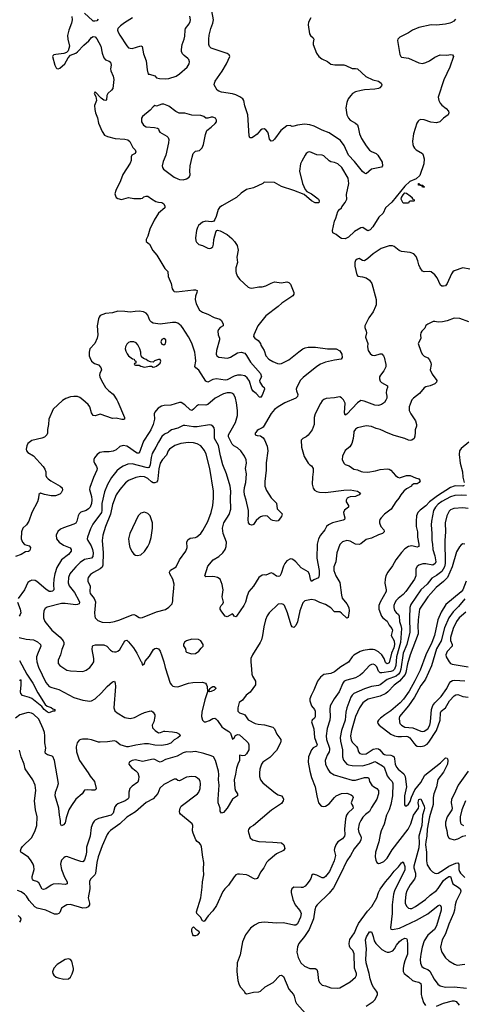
# Model space of a CAD drawing. Header units: inches. Extents: x 1839270 to 1929235, y 762242 to 910350.
# Tile 54 of 256: x 1863154 to 1868194, y 793499 to 804690. Entities that reach past the tile are written whole.
import ezdxf

# ---------------------------------------------------------------- set-up
doc = ezdxf.new("R2010")
doc.units = ezdxf.units.IN
doc.header["$MEASUREMENT"] = 0
doc.layers.add('B8769', color=7, linetype='Continuous')
doc.layers.add('B8860', color=7, linetype='Continuous')

msp = doc.modelspace()

# ---------------------------------------------------------------- linework, layer by layer
at = {"layer": 'B8769', "color": 5}
for points, elevation in [([(1863471, 800000), (1863471, 799990), (1863461, 799970), (1863434, 799946), (1863406, 799934), (1863291, 799909), (1863248, 799872), (1863235, 799845), (1863228, 799810), (1863233, 799790), (1863248, 799770), (1863312, 799732), (1863421, 799610), (1863440, 799580), (1863451, 799551), (1863452, 799510), (1863459, 799490), (1863476, 799470), (1863507, 799447), (1863614, 799390), (1863637, 799370), (1863639, 799341), (1863626, 799314), (1863610, 799299), (1863560, 799280), (1863510, 799280), (1863435, 799295), (1863390, 799309), (1863370, 799295), (1863366, 799250), (1863356, 799210), (1863290, 799090), (1863256, 798990), (1863231, 798950), (1863189, 798911), (1863173, 798870), (1863170, 798790), (1863185, 798750), (1863210, 798727), (1863260, 798710), (1863275, 798690), (1863273, 798667), (1863266, 798654), (1863254, 798646), (1863219, 798641), (1863170, 798612), (1863106, 798590)], 620), ([(1866951, 800000), (1866944, 799930), (1866928, 799872), (1866903, 799837), (1866850, 799794), (1866821, 799730), (1866819, 799690), (1866836, 799650), (1866850, 799636), (1866898, 799618), (1866950, 799582), (1866990, 799574), (1867035, 799555), (1867054, 799550), (1867111, 799549), (1867197, 799563), (1867250, 799579), (1867330, 799585), (1867350, 799580), (1867369, 799569), (1867423, 799510), (1867450, 799489), (1867470, 799483), (1867550, 799510), (1867590, 799511), (1867650, 799484), (1867690, 799472), (1867705, 799450), (1867693, 799430), (1867670, 799413), (1867630, 799415), (1867610, 799399), (1867606, 799390), (1867550, 799357), (1867517, 799330), (1867483, 799290), (1867463, 799250), (1867429, 799211), (1867374, 799126), (1867298, 799070), (1867259, 799030), (1867247, 799010), (1867241, 798990), (1867242, 798970), (1867258, 798930), (1867292, 798890), (1867295, 798875), (1867295, 798870), (1867274, 798850), (1867230, 798836), (1867150, 798799), (1867090, 798782), (1867030, 798734), (1867010, 798724), (1866970, 798729), (1866910, 798762), (1866870, 798770), (1866823, 798757), (1866790, 798726), (1866758, 798630), (1866745, 798530), (1866724, 798470), (1866723, 798430), (1866746, 798370), (1866793, 798293), (1866809, 798149), (1866817, 798117), (1866870, 798050), (1866894, 798010), (1866897, 797970), (1866884, 797896), (1866870, 797889), (1866810, 797946), (1866790, 797960), (1866730, 797960), (1866687, 798007), (1866630, 798045), (1866565, 798065), (1866510, 798093), (1866470, 798099), (1866394, 798086), (1866370, 798064), (1866337, 797970), (1866310, 797845), (1866290, 797804), (1866270, 797783), (1866250, 797789), (1866239, 797810), (1866196, 797950), (1866162, 798030), (1866150, 798044), (1866130, 798052), (1866090, 798047), (1865990, 797950), (1865967, 797913), (1865948, 797870), (1865927, 797790), (1865914, 797690), (1865900, 797640), (1865886, 797610), (1865797, 797470), (1865780, 797430), (1865779, 797390), (1865789, 797310), (1865790, 797250), (1865797, 797230), (1865833, 797170), (1865833, 797130), (1865773, 797047), (1865727, 797013), (1865684, 796956), (1865648, 796930), (1865633, 796867), (1865633, 796830), (1865650, 796810), (1865698, 796798), (1865710, 796791), (1865750, 796734), (1865831, 796691), (1865863, 796683), (1865935, 796675), (1866030, 796650), (1866049, 796629), (1866074, 796570), (1866119, 796510), (1866122, 796490), (1866117, 796470), (1866070, 796383), (1865994, 796306), (1865916, 796250), (1865903, 796230), (1865884, 796170), (1865877, 796130), (1865878, 796090), (1865888, 796050), (1865915, 796015), (1866059, 795899), (1866090, 795881), (1866130, 795867), (1866143, 795850), (1866150, 795830), (1866147, 795810), (1866130, 795782), (1866015, 795705), (1865810, 795532), (1865770, 795509), (1865754, 795486), (1865751, 795470), (1865754, 795450), (1865774, 795390), (1865799, 795370), (1865870, 795348), (1866030, 795342), (1866130, 795333), (1866153, 795310), (1866168, 795270), (1866150, 795248), (1866070, 795211), (1865977, 795130), (1865959, 795110), (1865928, 795050), (1865890, 795001), (1865866, 794950), (1865850, 794927), (1865830, 794923), (1865810, 794928), (1865750, 794964), (1865730, 794970), (1865650, 794979), (1865630, 794978), (1865610, 794970), (1865590, 794949), (1865528, 794852), (1865484, 794810), (1865460, 794780), (1865390, 794623), (1865350, 794561), (1865296, 794504), (1865250, 794440), (1865230, 794448), (1865208, 794488), (1865168, 794530), (1865164, 794550), (1865210, 794710), (1865226, 794830), (1865230, 794890), (1865245, 794970), (1865241, 795030), (1865246, 795110), (1865234, 795170), (1865219, 795290), (1865210, 795313), (1865196, 795330), (1865170, 795350), (1865154, 795370), (1865123, 795443), (1865118, 795470), (1865122, 795530), (1865113, 795550), (1864981, 795661), (1864972, 795670), (1864968, 795690), (1864977, 795730), (1864990, 795750), (1865175, 795890), (1865190, 795911), (1865204, 795950), (1865209, 796010), (1865206, 796030), (1865196, 796050), (1865174, 796070), (1865150, 796083), (1865110, 796087), (1865050, 796082), (1864970, 796038), (1864950, 796044), (1864930, 796057), (1864910, 796058), (1864790, 795996), (1864745, 795955), (1864724, 795896), (1864670, 795833), (1864589, 795791), (1864470, 795686), (1864370, 795626), (1864290, 795552), (1864186, 795474), (1864162, 795450), (1864149, 795430), (1864090, 795300), (1864046, 795174), (1864030, 795110), (1864015, 794985), (1864008, 794970), (1863959, 794921), (1863947, 794893), (1863951, 794810), (1863933, 794710), (1863946, 794650), (1863946, 794630), (1863930, 794606), (1863910, 794595), (1863870, 794591), (1863730, 794632), (1863690, 794630), (1863652, 794608), (1863630, 794590), (1863610, 794544), (1863599, 794530), (1863578, 794522), (1863550, 794524), (1863450, 794569), (1863353, 794593), (1863325, 794605), (1863260, 794680), (1863230, 794727), (1863210, 794750), (1863170, 794777), (1863130, 794791)], 680), ([(1864624, 800000), (1864562, 799898), (1864510, 799764), (1864490, 799762), (1864470, 799773), (1864390, 799833), (1864370, 799843), (1864330, 799850), (1864290, 799840), (1864250, 799803), (1864215, 799785), (1864170, 799778), (1864110, 799780), (1864064, 799770), (1864033, 799750), (1864002, 799710), (1863995, 799690), (1863995, 799670), (1864002, 799650), (1864028, 799610), (1864033, 799590), (1864030, 799570), (1863992, 799488), (1863949, 799372), (1863948, 799350), (1863969, 799270), (1863973, 799233), (1863968, 799190), (1863954, 799150), (1863936, 799130), (1863910, 799112), (1863849, 799091), (1863830, 799074), (1863818, 799050), (1863804, 798990), (1863790, 798968), (1863770, 798955), (1863650, 798916), (1863619, 798901), (1863587, 798873), (1863568, 798830), (1863573, 798790), (1863604, 798750), (1863650, 798718), (1863726, 798686), (1863738, 798670), (1863738, 798650), (1863710, 798610), (1863629, 798551), (1863576, 798464), (1863554, 798390), (1863543, 798330), (1863538, 798270), (1863541, 798210), (1863526, 798194), (1863510, 798190), (1863490, 798192), (1863450, 798217), (1863350, 798303), (1863330, 798315), (1863290, 798318), (1863268, 798310), (1863247, 798293), (1863209, 798211), (1863136, 798110)], 640), ([(1864839, 800000), (1864799, 799981), (1864770, 799952), (1864729, 799890), (1864702, 799830), (1864660, 799760), (1864647, 799713), (1864637, 799630), (1864630, 799610), (1864620, 799600), (1864610, 799596), (1864590, 799600), (1864430, 799641), (1864383, 799637), (1864330, 799617), (1864287, 799590), (1864258, 799562), (1864195, 799485), (1864151, 799409), (1864116, 799324), (1864086, 799190), (1864088, 799110), (1864083, 799090), (1863984, 798956), (1863958, 798902), (1863923, 798810), (1863921, 798790), (1863927, 798770), (1863964, 798710), (1863980, 798670), (1863988, 798630), (1863984, 798590), (1863970, 798568), (1863890, 798553), (1863841, 798519), (1863790, 798472), (1863737, 798410), (1863725, 798390), (1863710, 798350), (1863705, 798290), (1863715, 798255), (1863778, 798178), (1863825, 798090), (1863832, 798070), (1863829, 798051), (1863810, 798042), (1863790, 798041), (1863670, 798056), (1863627, 798053), (1863467, 798013), (1863443, 797997), (1863428, 797970), (1863424, 797930), (1863426, 797890), (1863441, 797850), (1863518, 797750), (1863613, 797673), (1863649, 797630), (1863656, 797610), (1863655, 797590), (1863632, 797530), (1863619, 797470), (1863591, 797410), (1863590, 797374), (1863610, 797351), (1863690, 797297), (1863730, 797289), (1863870, 797283), (1863910, 797298), (1863950, 797328), (1863979, 797361), (1863995, 797390), (1863997, 797430), (1863979, 797530), (1863982, 797570), (1863990, 797579), (1864014, 797586), (1864110, 797585), (1864142, 797570), (1864185, 797525), (1864210, 797510), (1864230, 797505), (1864250, 797506), (1864270, 797513), (1864290, 797530), (1864350, 797630), (1864370, 797636), (1864390, 797620), (1864447, 797550), (1864484, 797490), (1864530, 797398), (1864538, 797390), (1864550, 797354), (1864570, 797374), (1864580, 797400), (1864630, 797455), (1864675, 797530), (1864690, 797543), (1864710, 797548), (1864730, 797540), (1864750, 797514), (1864770, 797459), (1864792, 797390), (1864806, 797326), (1864863, 797150), (1864877, 797130), (1864895, 797115), (1864912, 797110), (1864950, 797108), (1865070, 797150), (1865122, 797158), (1865230, 797162), (1865264, 797150), (1865278, 797130), (1865283, 797110), (1865288, 797052), (1865259, 796961), (1865222, 796818), (1865219, 796770), (1865230, 796730), (1865250, 796711), (1865270, 796710), (1865310, 796723), (1865350, 796748), (1865370, 796750), (1865384, 796744), (1865403, 796723), (1865452, 796652), (1865470, 796636), (1865530, 796600), (1865550, 796582), (1865570, 796511), (1865590, 796527), (1865607, 796553), (1865630, 796564), (1865650, 796560), (1865729, 796490), (1865748, 796470), (1865757, 796450), (1865756, 796390), (1865730, 796345), (1865710, 796327), (1865690, 796322), (1865651, 796329), (1865651, 796270), (1865631, 796229), (1865617, 796183), (1865606, 796114), (1865590, 796050), (1865597, 795950), (1865605, 795925), (1865628, 795890), (1865627, 795870), (1865570, 795830), (1865510, 795729), (1865470, 795679), (1865448, 795670), (1865433, 795693), (1865430, 795710), (1865432, 795730), (1865410, 795790), (1865409, 795830), (1865421, 795990), (1865414, 796050), (1865417, 796110), (1865413, 796150), (1865380, 796270), (1865354, 796310), (1865330, 796325), (1865246, 796350), (1865150, 796371), (1865090, 796365), (1865050, 796367), (1865010, 796356), (1864942, 796318), (1864810, 796283), (1864770, 796258), (1864750, 796252), (1864730, 796258), (1864690, 796280), (1864670, 796284), (1864550, 796260), (1864470, 796276), (1864430, 796270), (1864398, 796250), (1864395, 796230), (1864426, 796190), (1864474, 796154), (1864495, 796130), (1864507, 796090), (1864505, 796050), (1864495, 796025), (1864430, 795980), (1864407, 795950), (1864394, 795910), (1864393, 795850), (1864385, 795835), (1864351, 795810), (1864270, 795778), (1864250, 795763), (1864236, 795744), (1864214, 795670), (1864192, 795650), (1864048, 795612), (1864010, 795592), (1864000, 795580), (1863984, 795556), (1863964, 795510), (1863953, 795410), (1863914, 795286), (1863912, 795230), (1863905, 795190), (1863890, 795142), (1863876, 795124), (1863870, 795120), (1863850, 795123), (1863790, 795140), (1863690, 795178), (1863670, 795175), (1863655, 795165), (1863630, 795138), (1863620, 795110), (1863619, 795090), (1863629, 795031), (1863663, 794943), (1863694, 794890), (1863692, 794868), (1863670, 794861), (1863590, 794870), (1863535, 794865), (1863510, 794854), (1863450, 794810), (1863425, 794805), (1863410, 794809), (1863370, 794880), (1863350, 794893), (1863310, 794908), (1863300, 794920), (1863294, 794930), (1863295, 794950), (1863317, 795030), (1863313, 795070), (1863306, 795090), (1863285, 795130), (1863254, 795170), (1863179, 795219), (1863168, 795230), (1863164, 795244), (1863171, 795270), (1863186, 795294), (1863290, 795396), (1863330, 795473), (1863348, 795530), (1863351, 795630), (1863335, 795710), (1863323, 795810), (1863336, 795930), (1863329, 795989), (1863302, 796050), (1863217, 796177), (1863203, 796230), (1863170, 796310), (1863150, 796388)], 660), ([(1866455, 800000), (1866432, 799968), (1866410, 799950), (1866371, 799930), (1866351, 799910), (1866357, 799830), (1866384, 799724), (1866431, 799651), (1866451, 799631), (1866470, 799621), (1866488, 799588), (1866490, 799550), (1866481, 799490), (1866476, 799410), (1866490, 799366), (1866504, 799344), (1866529, 799329), (1866561, 799321), (1866630, 799315), (1866838, 799342), (1866910, 799346), (1866991, 799330), (1867027, 799310), (1867011, 799290), (1866983, 799277), (1866969, 799271), (1866910, 799267), (1866890, 799261), (1866873, 799250), (1866863, 799230), (1866863, 799210), (1866888, 799170), (1866891, 799150), (1866846, 799114), (1866834, 799090), (1866835, 799070), (1866849, 799030), (1866844, 799010), (1866830, 799002), (1866708, 798972), (1866662, 798950), (1866641, 798930), (1866622, 798890), (1866571, 798830), (1866549, 798790), (1866534, 798730), (1866530, 798570), (1866557, 798430), (1866558, 798382), (1866550, 798347), (1866496, 798324), (1866470, 798305), (1866456, 798330), (1866447, 798387), (1866433, 798413), (1866350, 798459), (1866290, 798530), (1866270, 798547), (1866250, 798560), (1866230, 798561), (1866190, 798538), (1866165, 798510), (1866150, 798479), (1866126, 798394), (1866110, 798364), (1866090, 798360), (1866070, 798365), (1866030, 798395), (1866010, 798402), (1865950, 798376), (1865930, 798379), (1865910, 798376), (1865870, 798349), (1865810, 798253), (1865759, 798190), (1865739, 798141), (1865719, 798070), (1865702, 798030), (1865618, 797910), (1865610, 797904), (1865590, 797909), (1865579, 797930), (1865570, 797937), (1865510, 797902), (1865490, 797909), (1865450, 797959), (1865433, 797990), (1865433, 798010), (1865443, 798030), (1865463, 798050), (1865469, 798070), (1865455, 798130), (1865465, 798210), (1865463, 798230), (1865455, 798270), (1865432, 798330), (1865401, 798350), (1865370, 798359), (1865350, 798362), (1865270, 798356), (1865256, 798370), (1865290, 798479), (1865352, 798550), (1865416, 798590), (1865462, 798630), (1865488, 798670), (1865499, 798701), (1865502, 798750), (1865466, 798850), (1865459, 798910), (1865473, 798970), (1865534, 799066), (1865553, 799127), (1865548, 799250), (1865554, 799330), (1865547, 799390), (1865505, 799530), (1865463, 799630), (1865434, 799734), (1865412, 799852), (1865366, 799930), (1865366, 800000)], 660), ([(1865836, 800000), (1865829, 799990), (1865831, 799970), (1865850, 799963), (1865890, 799960), (1865919, 799939), (1865936, 799916), (1865964, 799844), (1865973, 799790), (1865953, 799653), (1865954, 799570), (1865938, 799442), (1865940, 799390), (1865958, 799338), (1866010, 799255), (1866070, 799194), (1866080, 799130), (1866135, 799075), (1866130, 799043), (1866090, 798996), (1866070, 798989), (1866030, 798997), (1866010, 799007), (1865970, 799049), (1865950, 799052), (1865913, 799047), (1865890, 799039), (1865870, 799026), (1865842, 798998), (1865810, 798954), (1865802, 798950), (1865786, 798946), (1865770, 798954), (1865754, 798970), (1865748, 799010), (1865755, 799065), (1865755, 799110), (1865728, 799228), (1865709, 799290), (1865704, 799330), (1865708, 799372), (1865722, 799430), (1865731, 799530), (1865721, 799590), (1865731, 799650), (1865726, 799687), (1865707, 799730), (1865668, 799790), (1865630, 799825), (1865587, 799847), (1865567, 799867), (1865525, 799950), (1865527, 799970), (1865542, 800000)], 640), ([(1867647, 800000), (1867645, 799955), (1867634, 799930), (1867610, 799910), (1867590, 799907), (1867570, 799912), (1867530, 799930), (1867410, 799965), (1867321, 800000)], 680), ([(1868256, 799890), (1868170, 799816), (1868152, 799790), (1868147, 799750), (1868157, 799650), (1868183, 799550), (1868190, 799490), (1868204, 799430)], 720), ([(1868203, 799397), (1868190, 799387), (1868110, 799392), (1868090, 799389), (1868048, 799372), (1867900, 799280), (1867810, 799210), (1867770, 799166), (1867703, 799117), (1867678, 799090), (1867662, 799050), (1867657, 798990), (1867660, 798930), (1867673, 798870), (1867675, 798810), (1867690, 798730), (1867690, 798703), (1867670, 798696), (1867610, 798710), (1867570, 798704), (1867530, 798676), (1867490, 798635), (1867429, 798551), (1867390, 798481), (1867337, 798410), (1867314, 798370), (1867305, 798330), (1867304, 798284), (1867318, 798210), (1867316, 798190), (1867250, 798070), (1867235, 798030), (1867233, 797990), (1867264, 797910), (1867281, 797890), (1867330, 797854), (1867353, 797810), (1867382, 797770), (1867388, 797750), (1867375, 797690), (1867409, 797629), (1867411, 797590), (1867406, 797550), (1867378, 797490), (1867350, 797382), (1867330, 797369), (1867318, 797378), (1867310, 797385), (1867293, 797430), (1867270, 797470), (1867230, 797505), (1867190, 797527), (1867170, 797533), (1867127, 797533), (1867058, 797522), (1867024, 797510), (1866950, 797468), (1866930, 797450), (1866891, 797389), (1866804, 797336), (1866730, 797276), (1866690, 797260), (1866610, 797247), (1866570, 797217), (1866537, 797170), (1866497, 797070), (1866464, 797010), (1866450, 796970), (1866452, 796948), (1866471, 796891), (1866503, 796850), (1866511, 796830), (1866512, 796768), (1866502, 796750), (1866478, 796730), (1866468, 796710), (1866495, 796630), (1866503, 796530), (1866533, 796450), (1866527, 796433), (1866487, 796413), (1866469, 796390), (1866436, 796310), (1866432, 796250), (1866450, 796150), (1866470, 796077), (1866511, 795970), (1866529, 795870), (1866550, 795790), (1866570, 795762), (1866588, 795750), (1866610, 795747), (1866630, 795750), (1866670, 795779), (1866730, 795850), (1866750, 795868), (1866810, 795894), (1866870, 795897), (1866920, 795880), (1866936, 795870), (1866940, 795860), (1866942, 795850), (1866921, 795790), (1866926, 795770), (1866940, 795750), (1866943, 795730), (1866881, 795670), (1866868, 795650), (1866854, 795606), (1866846, 795490), (1866849, 795430), (1866844, 795410), (1866820, 795380), (1866770, 795347), (1866745, 795310), (1866730, 795270), (1866728, 795252), (1866741, 795190), (1866728, 795130), (1866672, 795010), (1866630, 794952), (1866610, 794935), (1866590, 794935), (1866530, 794967), (1866490, 794980), (1866472, 794968), (1866460, 794930), (1866443, 794897), (1866417, 794863), (1866397, 794843), (1866370, 794828), (1866350, 794825), (1866270, 794832), (1866246, 794810), (1866237, 794790), (1866237, 794770), (1866256, 794690), (1866284, 794630), (1866334, 794570), (1866346, 794550), (1866352, 794530), (1866344, 794490), (1866310, 794412), (1866290, 794399), (1866270, 794398), (1866150, 794424), (1866070, 794420), (1865930, 794433), (1865870, 794425), (1865820, 794400), (1865775, 794365), (1865721, 794290), (1865687, 794210), (1865657, 794063), (1865625, 793970), (1865620, 793870), (1865633, 793770), (1865643, 793730), (1865658, 793698), (1865703, 793650), (1865711, 793630), (1865730, 793619), (1865750, 793620), (1865810, 793637), (1865870, 793641), (1865890, 793649), (1865944, 793696), (1866033, 793747), (1866110, 793825), (1866130, 793830), (1866150, 793816), (1866210, 793670), (1866264, 793610), (1866273, 793593), (1866289, 793530), (1866299, 793510), (1866403, 793390)], 720), ([(1868230, 799282), (1868170, 799287), (1868098, 799282), (1868050, 799268), (1867950, 799214), (1867910, 799184), (1867877, 799150), (1867857, 799110), (1867834, 798990), (1867830, 798950), (1867838, 798850), (1867837, 798770), (1867845, 798730), (1867849, 798670), (1867870, 798598), (1867878, 798550), (1867880, 798530), (1867874, 798510), (1867848, 798492), (1867770, 798505), (1867735, 798505), (1867689, 798491), (1867670, 798476), (1867656, 798450), (1867653, 798370), (1867638, 798330), (1867542, 798190), (1867510, 798156), (1867453, 798110), (1867433, 798087), (1867417, 798063), (1867405, 798030), (1867403, 798010), (1867414, 797974), (1867430, 797953), (1867457, 797930), (1867467, 797910), (1867468, 797850), (1867485, 797805), (1867491, 797770), (1867479, 797610), (1867435, 797450), (1867429, 797351), (1867412, 797308), (1867392, 797288), (1867370, 797281), (1867270, 797265), (1867250, 797267), (1867230, 797287), (1867210, 797334), (1867190, 797356), (1867170, 797364), (1867150, 797362), (1867130, 797350), (1867050, 797262), (1867021, 797239), (1866968, 797210), (1866870, 797185), (1866842, 797170), (1866825, 797150), (1866783, 797050), (1866727, 796970), (1866682, 796890), (1866677, 796850), (1866682, 796770), (1866679, 796730), (1866646, 796634), (1866635, 796550), (1866638, 796510), (1866672, 796410), (1866675, 796390), (1866670, 796370), (1866648, 796330), (1866626, 796270), (1866628, 796230), (1866653, 796170), (1866679, 796139), (1866728, 796108), (1866930, 796046), (1866970, 796046), (1867070, 796076), (1867110, 796078), (1867120, 796070), (1867130, 796030), (1867155, 795990), (1867173, 795973), (1867210, 795950), (1867230, 795930), (1867232, 795890), (1867210, 795830), (1867150, 795735), (1867130, 795690), (1867083, 795657), (1867053, 795627), (1867029, 795590), (1867011, 795550), (1866998, 795490), (1867008, 795450), (1867028, 795410), (1867034, 795390), (1867031, 795370), (1867022, 795350), (1866955, 795265), (1866912, 795190), (1866869, 795130), (1866800, 794980), (1866719, 794821), (1866670, 794764), (1866535, 794630), (1866520, 794610), (1866507, 794573), (1866491, 794470), (1866443, 794350), (1866390, 794268), (1866326, 794190), (1866310, 794154), (1866304, 794090), (1866316, 794030), (1866347, 793970), (1866390, 793934), (1866450, 793907), (1866510, 793906), (1866530, 793896), (1866539, 793870), (1866550, 793770), (1866562, 793742), (1866590, 793715), (1866630, 793710), (1866690, 793685), (1866770, 793681), (1866790, 793685), (1866910, 793754), (1866970, 793809), (1866979, 793830), (1866979, 793850), (1866957, 793910), (1866953, 794073), (1866940, 794110), (1866910, 794142), (1866901, 794161), (1866897, 794190), (1866906, 794234), (1866957, 794310), (1866981, 794370), (1867004, 794416), (1867104, 794556), (1867153, 794610), (1867210, 794709), (1867229, 794770), (1867250, 794808), (1867309, 794891), (1867363, 794950), (1867409, 795011), (1867457, 795063), (1867490, 795107), (1867510, 795119), (1867530, 795065), (1867530, 795026), (1867412, 794790), (1867399, 794750), (1867385, 794630), (1867384, 794530), (1867366, 794370), (1867370, 794352), (1867391, 794351), (1867470, 794366), (1867663, 794457), (1867792, 794528), (1867910, 794621), (1867930, 794628), (1867943, 794603), (1867941, 794570), (1867891, 794390), (1867865, 794350), (1867790, 794283), (1867750, 794219), (1867728, 794150), (1867711, 794070), (1867704, 794010), (1867706, 793966), (1867723, 793930), (1867748, 793910), (1867790, 793893), (1867814, 793874), (1867864, 793784), (1867906, 793726), (1867930, 793708), (1867990, 793695), (1868090, 793697), (1868230, 793681)], 740), ([(1868250, 799136), (1868190, 799142), (1868086, 799134), (1868050, 799120), (1868035, 799105), (1868005, 799050), (1867988, 798970), (1867993, 798870), (1867983, 798770), (1867988, 798510), (1867979, 798470), (1867950, 798419), (1867890, 798373), (1867836, 798344), (1867785, 798275), (1867711, 798209), (1867596, 798044), (1867587, 798010), (1867582, 797890), (1867588, 797730), (1867551, 797590), (1867511, 797490), (1867483, 797310), (1867473, 797270), (1867459, 797250), (1867432, 797228), (1867330, 797190), (1867250, 797131), (1867230, 797122), (1867150, 797112), (1867070, 797086), (1866950, 797030), (1866930, 797012), (1866915, 796990), (1866870, 796870), (1866859, 796821), (1866851, 796730), (1866811, 796610), (1866796, 796530), (1866797, 796490), (1866821, 796390), (1866821, 796310), (1866834, 796274), (1866870, 796229), (1866890, 796220), (1866930, 796213), (1867050, 796210), (1867130, 796232), (1867173, 796253), (1867190, 796257), (1867210, 796249), (1867275, 796210), (1867293, 796193), (1867330, 796096), (1867350, 796065), (1867386, 796030), (1867394, 796010), (1867389, 795870), (1867370, 795769), (1867351, 795709), (1867323, 795650), (1867293, 795547), (1867261, 795470), (1867249, 795430), (1867233, 795347), (1867196, 795230), (1867194, 795174), (1867199, 795139), (1867210, 795111), (1867230, 795099), (1867250, 795102), (1867290, 795123), (1867330, 795159), (1867387, 795253), (1867568, 795490), (1867599, 795550), (1867628, 795650), (1867684, 795730), (1867688, 795750), (1867682, 795790), (1867684, 795810), (1867690, 795825), (1867710, 795835), (1867748, 795750), (1867752, 795730), (1867750, 795710), (1867732, 795650), (1867722, 795530), (1867687, 795410), (1867694, 795334), (1867690, 795278), (1867632, 795070), (1867632, 795050), (1867651, 794990), (1867652, 794950), (1867639, 794921), (1867590, 794857), (1867552, 794790), (1867541, 794750), (1867533, 794670), (1867535, 794650), (1867550, 794615), (1867573, 794593), (1867590, 794588), (1867610, 794589), (1867650, 794609), (1867764, 794690), (1867819, 794741), (1867890, 794793), (1867910, 794815), (1867970, 794906), (1867990, 794926), (1868030, 794953), (1868050, 794950), (1868066, 794890), (1868076, 794870), (1868136, 794830), (1868157, 794810), (1868166, 794790), (1868163, 794770), (1868111, 794670), (1868100, 794630), (1868095, 794570), (1868084, 794530), (1868030, 794410), (1867990, 794299), (1867954, 794230), (1867936, 794150), (1867938, 794130), (1867950, 794090), (1867990, 794028), (1868030, 793993), (1868095, 793955), (1868125, 793945), (1868210, 793955)], 760), ([(1868210, 798729), (1868188, 798732), (1868170, 798723), (1868150, 798700), (1868118, 798642), (1868069, 798470), (1868016, 798350), (1867970, 798303), (1867885, 798235), (1867824, 798170), (1867790, 798130), (1867698, 797990), (1867681, 797870), (1867679, 797790), (1867683, 797730), (1867680, 797710), (1867590, 797470), (1867559, 797370), (1867541, 797270), (1867532, 797248), (1867470, 797171), (1867410, 797128), (1867338, 797050), (1867313, 797030), (1867250, 797002), (1867113, 796967), (1867081, 796950), (1867054, 796926), (1867014, 796870), (1866968, 796772), (1866923, 796610), (1866913, 796550), (1866920, 796500), (1866934, 796474), (1866980, 796430), (1866991, 796410), (1867002, 796370), (1867019, 796350), (1867050, 796342), (1867090, 796347), (1867170, 796399), (1867210, 796408), (1867230, 796402), (1867247, 796390), (1867281, 796350), (1867298, 796338), (1867313, 796333), (1867371, 796331), (1867390, 796324), (1867407, 796310), (1867413, 796290), (1867419, 796230), (1867434, 796194), (1867453, 796170), (1867519, 796119), (1867535, 796090), (1867548, 795970), (1867527, 795867), (1867524, 795784), (1867526, 795766), (1867534, 795754), (1867550, 795754), (1867570, 795773), (1867590, 795804), (1867605, 795855), (1867642, 795938), (1867710, 796020), (1867756, 796104), (1867936, 796244), (1867990, 796299), (1868010, 796295), (1868013, 796290), (1868020, 796270), (1868015, 796230), (1867970, 796139), (1867906, 796054), (1867890, 795970), (1867858, 795890), (1867851, 795850), (1867851, 795770), (1867808, 795630), (1867782, 795490), (1867781, 795410), (1867769, 795350), (1867766, 795310), (1867777, 795230), (1867774, 795130), (1867785, 795085), (1867816, 795030), (1867843, 795003), (1867870, 794990), (1867890, 794987), (1867910, 794991), (1867970, 795027), (1868030, 795070), (1868110, 795102), (1868130, 795106), (1868143, 795090), (1868145, 795030), (1868151, 795010), (1868163, 794990), (1868210, 794941)], 780), ([(1868225, 798310), (1868187, 798210), (1868170, 798189), (1867996, 798044), (1867943, 797957), (1867904, 797870), (1867867, 797690), (1867837, 797610), (1867768, 797470), (1867704, 797296), (1867645, 797175), (1867580, 797060), (1867513, 796967), (1867475, 796925), (1867370, 796835), (1867302, 796790), (1867252, 796750), (1867230, 796730), (1867220, 796710), (1867222, 796690), (1867238, 796670), (1867369, 796569), (1867412, 796552), (1867450, 796543), (1867490, 796541), (1867550, 796546), (1867563, 796543), (1867586, 796526), (1867630, 796466), (1867650, 796445), (1867670, 796432), (1867710, 796428), (1867750, 796435), (1867784, 796456), (1867803, 796477), (1867891, 796610), (1867931, 796730), (1867934, 796810), (1867943, 796830), (1867992, 796868), (1868039, 796950), (1868090, 797004), (1868110, 797018), (1868130, 797021), (1868190, 796999), (1868251, 796991)], 820), ([(1863130, 798070), (1863160, 797990), (1863167, 797950), (1863161, 797930), (1863149, 797910)], 640), ([(1868210, 798106), (1868138, 798022), (1868079, 797961), (1868028, 797892), (1867981, 797779), (1867942, 797630), (1867890, 797539), (1867834, 797346), (1867766, 797194), (1867751, 797170), (1867710, 797122), (1867639, 796990), (1867570, 796892), (1867470, 796769), (1867465, 796750), (1867468, 796708), (1867474, 796690), (1867490, 796670), (1867530, 796649), (1867622, 796642), (1867710, 796603), (1867730, 796599), (1867750, 796602), (1867790, 796630), (1867812, 796670), (1867820, 796710), (1867831, 796849), (1867846, 796894), (1867870, 796925), (1867943, 796997), (1868006, 797090), (1868034, 797146), (1868052, 797168), (1868070, 797178), (1868096, 797184), (1868210, 797174)], 840), ([(1868224, 797956), (1868147, 797890), (1868117, 797850), (1868078, 797770), (1868048, 797670), (1868050, 797635), (1868069, 797590), (1868066, 797570), (1868010, 797510), (1867996, 797470), (1867999, 797450), (1868032, 797392), (1868050, 797374), (1868066, 797366), (1868250, 797333)], 860), ([(1863148, 797668), (1863229, 797649), (1863310, 797641), (1863358, 797618), (1863389, 797590), (1863393, 797570), (1863388, 797552), (1863362, 797498), (1863346, 797450), (1863343, 797430), (1863347, 797390), (1863367, 797330), (1863450, 797155), (1863490, 797113), (1863518, 797098), (1863597, 797077), (1863770, 796986), (1863870, 796956), (1863950, 796945), (1863970, 796947), (1864010, 796970), (1864082, 797038), (1864148, 797110), (1864210, 797165), (1864230, 797171), (1864239, 797150), (1864243, 797110), (1864223, 796870), (1864235, 796835), (1864262, 796810), (1864350, 796759), (1864410, 796749), (1864460, 796760), (1864530, 796798), (1864570, 796814), (1864630, 796832), (1864653, 796833), (1864670, 796821), (1864691, 796790), (1864691, 796770), (1864676, 796710), (1864658, 796670), (1864663, 796643), (1864693, 796610), (1864730, 796586), (1864753, 796587), (1864790, 796602), (1864802, 796602), (1864890, 796597), (1864934, 796590), (1864971, 796571), (1864978, 796550), (1864950, 796527), (1864910, 796504), (1864870, 796467), (1864830, 796451), (1864770, 796442), (1864690, 796446), (1864619, 796459), (1864570, 796459), (1864475, 796445), (1864390, 796426), (1864370, 796426), (1864296, 796450), (1864250, 796486), (1864230, 796492), (1864150, 796481), (1864070, 796478), (1864050, 796479), (1863970, 796505), (1863927, 796513), (1863868, 796512), (1863850, 796510), (1863830, 796500), (1863805, 796470), (1863794, 796426), (1863800, 796370), (1863826, 796290), (1863835, 796270), (1863932, 796130), (1863953, 796093), (1864002, 796030), (1864024, 795950), (1864019, 795941), (1864006, 795934), (1863970, 795933), (1863922, 795938), (1863890, 795932), (1863862, 795890), (1863791, 795830), (1863741, 795759), (1863712, 795710), (1863682, 795618), (1863670, 795562), (1863650, 795539), (1863630, 795529), (1863618, 795550), (1863618, 795590), (1863606, 795650), (1863599, 795730), (1863556, 795870), (1863562, 795910), (1863585, 795970), (1863594, 796010), (1863551, 796270), (1863530, 796314), (1863510, 796325), (1863470, 796334), (1863447, 796350), (1863444, 796370), (1863452, 796410), (1863441, 796470), (1863441, 796550), (1863436, 796590), (1863422, 796630), (1863370, 796738), (1863310, 796797), (1863289, 796809), (1863250, 796814), (1863157, 796790), (1863105, 796750)], 640), ([(1863150, 797405), (1863234, 797250), (1863304, 797150), (1863359, 797040), (1863445, 796905), (1863466, 796886), (1863510, 796873), (1863530, 796856), (1863552, 796850), (1863552, 796830), (1863530, 796829), (1863490, 796812), (1863470, 796820), (1863432, 796850), (1863404, 796884), (1863290, 796975), (1863267, 796987), (1863184, 797010), (1863166, 797030), (1863162, 797050), (1863172, 797130), (1863170, 797188), (1863161, 797179), (1863150, 797178)], 620), ([(1868250, 796150), (1868135, 795990), (1868092, 795888), (1868061, 795830), (1868055, 795790), (1868066, 795730), (1868062, 795710), (1868009, 795630), (1867990, 795570), (1867991, 795531), (1868007, 795473), (1868016, 795416), (1868030, 795390), (1868042, 795382), (1868090, 795369), (1868130, 795380), (1868190, 795410), (1868222, 795418)], 820), ([(1868218, 795810), (1868177, 795710), (1868158, 795630), (1868157, 795590), (1868162, 795562), (1868170, 795545), (1868197, 795530)], 840), ([(1863136, 794510), (1863156, 794490), (1863166, 794470), (1863162, 794450), (1863150, 794432)], 680), ([(1867090, 793477), (1867171, 793529), (1867190, 793550), (1867213, 793590), (1867219, 793610), (1867218, 793630), (1867207, 793650), (1867172, 793692), (1867159, 793719), (1867135, 793790), (1867124, 793850), (1867089, 793971), (1867087, 794013), (1867095, 794130), (1867083, 794230), (1867094, 794266), (1867130, 794323), (1867150, 794321), (1867154, 794314), (1867170, 794271), (1867181, 794221), (1867199, 794190), (1867270, 794123), (1867310, 794099), (1867330, 794093), (1867350, 794092), (1867392, 794108), (1867412, 794128), (1867434, 794170), (1867470, 794213), (1867490, 794231), (1867530, 794250), (1867550, 794247), (1867556, 794230), (1867560, 794180), (1867559, 794070), (1867528, 793992), (1867517, 793950), (1867509, 793910), (1867510, 793870), (1867522, 793850), (1867573, 793813), (1867617, 793770), (1867650, 793757), (1867690, 793752), (1867710, 793734), (1867716, 793710), (1867717, 793610), (1867722, 793582), (1867741, 793521), (1867765, 793485)], 720), ([(1867890, 793478), (1867970, 793512), (1868070, 793539), (1868090, 793539), (1868114, 793530), (1868147, 793490)], 720)]:
    msp.add_lwpolyline(points, dxfattribs=dict(at, elevation=elevation))
for points, elevation in [([(1865070, 799885), (1864985, 799875), (1864917, 799850), (1864857, 799810), (1864841, 799790), (1864821, 799739), (1864775, 799690), (1864751, 799649), (1864735, 799585), (1864724, 799470), (1864719, 799450), (1864708, 799432), (1864690, 799425), (1864670, 799427), (1864650, 799438), (1864610, 799474), (1864570, 799494), (1864530, 799498), (1864474, 799486), (1864390, 799452), (1864355, 799425), (1864290, 799352), (1864251, 799290), (1864210, 799180), (1864186, 799070), (1864129, 798930), (1864098, 798830), (1864091, 798770), (1864103, 798630), (1864100, 798490), (1864091, 798469), (1864070, 798447), (1863992, 798408), (1863957, 798383), (1863932, 798350), (1863927, 798330), (1863929, 798310), (1863953, 798250), (1863949, 798190), (1863955, 798170), (1864001, 798110), (1864014, 798074), (1864005, 797950), (1864006, 797910), (1864012, 797890), (1864041, 797861), (1864090, 797843), (1864170, 797840), (1864230, 797849), (1864290, 797868), (1864430, 797926), (1864450, 797928), (1864470, 797923), (1864510, 797896), (1864530, 797890), (1864550, 797894), (1864710, 797961), (1864810, 797988), (1864850, 798011), (1864886, 798050), (1864894, 798086), (1864892, 798112), (1864906, 798230), (1864907, 798273), (1864895, 798330), (1864858, 798390), (1864856, 798410), (1864868, 798432), (1864931, 798470), (1864969, 798550), (1865043, 798650), (1865056, 798690), (1865052, 798750), (1865063, 798777), (1865090, 798798), (1865150, 798806), (1865166, 798814), (1865210, 798852), (1865236, 798884), (1865293, 798987), (1865328, 799090), (1865347, 799170), (1865356, 799250), (1865357, 799330), (1865315, 799590), (1865271, 799751), (1865254, 799794), (1865210, 799845), (1865170, 799870), (1865130, 799880)], 680), ([(1864570, 799091), (1864530, 799083), (1864500, 799050), (1864404, 798850), (1864390, 798790), (1864396, 798730), (1864407, 798690), (1864430, 798643), (1864450, 798615), (1864470, 798603), (1864490, 798599), (1864530, 798608), (1864570, 798646), (1864610, 798703), (1864630, 798741), (1864646, 798806), (1864661, 798910), (1864661, 798970), (1864637, 799050), (1864610, 799078)], 720), ([(1865110, 797648), (1865050, 797632), (1865026, 797614), (1865014, 797590), (1865015, 797575), (1865039, 797539), (1865041, 797510), (1865050, 797503), (1865104, 797484), (1865150, 797488), (1865190, 797511), (1865214, 797545), (1865239, 797570), (1865239, 797590), (1865212, 797632), (1865185, 797645)], 680), ([(1865310, 797049), (1865306, 797050), (1865306, 797070), (1865317, 797090), (1865330, 797101), (1865350, 797112), (1865362, 797110), (1865379, 797099), (1865383, 797090), (1865365, 797070), (1865330, 797053)], 660), ([(1865150, 794276), (1865130, 794277), (1865122, 794290), (1865110, 794328), (1865110, 794350), (1865115, 794365), (1865130, 794378), (1865154, 794354), (1865191, 794330), (1865193, 794310), (1865170, 794285)], 680), ([(1863710, 794015), (1863670, 794010), (1863578, 793950), (1863543, 793910), (1863528, 793868), (1863530, 793850), (1863543, 793830), (1863570, 793808), (1863590, 793799), (1863654, 793785), (1863710, 793787), (1863730, 793806), (1863750, 793847), (1863766, 793890), (1863767, 793907), (1863747, 793990), (1863730, 794009)], 720)]:
    msp.add_lwpolyline(points, close=True, dxfattribs=dict(at, elevation=elevation))
at = {"layer": 'B8860', "color": 5}
for points, elevation in [([(1864044, 804696), (1864030, 804678), (1864008, 804672), (1863990, 804675), (1863981, 804681), (1863890, 804765)], 620), ([(1866461, 804710), (1866437, 804663), (1866430, 804630), (1866448, 804530), (1866459, 804510), (1866490, 804485), (1866495, 804470), (1866487, 804430), (1866487, 804407), (1866526, 804310), (1866554, 804270), (1866586, 804246), (1866650, 804215), (1866690, 804183), (1866736, 804176), (1866836, 804176), (1866858, 804170), (1866930, 804134), (1866970, 804137), (1866990, 804131), (1867086, 804046), (1867167, 804007), (1867230, 803990), (1867259, 803970), (1867268, 803950), (1867263, 803937), (1867244, 803916), (1867230, 803910), (1867190, 803900), (1867073, 803893), (1867033, 803887), (1866970, 803870), (1866936, 803850), (1866915, 803830), (1866886, 803790), (1866872, 803750), (1866860, 803690), (1866870, 803610), (1866890, 803571), (1866910, 803548), (1866970, 803513), (1866990, 803495), (1867000, 803470), (1867014, 803394), (1867039, 803339), (1867090, 803256), (1867128, 803208), (1867150, 803192), (1867203, 803170), (1867222, 803150), (1867273, 803070), (1867276, 803030), (1867266, 803014), (1867150, 802993), (1867090, 802939), (1867070, 802944), (1867050, 802963), (1866959, 803079), (1866891, 803150), (1866840, 803260), (1866798, 803318), (1866670, 803405), (1866590, 803433), (1866499, 803479), (1866450, 803496), (1866390, 803503), (1866310, 803492), (1866270, 803480), (1866250, 803478), (1866226, 803486), (1866190, 803482), (1866119, 803430), (1866050, 803333), (1866030, 803314), (1866011, 803309), (1865992, 803332), (1865981, 803390), (1865972, 803410), (1865950, 803437), (1865930, 803449), (1865910, 803445), (1865890, 803433), (1865851, 803390), (1865810, 803360), (1865790, 803347), (1865767, 803347), (1865762, 803370), (1865745, 803610), (1865711, 803710), (1865701, 803770), (1865690, 803789), (1865655, 803815), (1865610, 803836), (1865570, 803847), (1865446, 803866), (1865416, 803876), (1865397, 803890), (1865365, 803950), (1865366, 803970), (1865375, 803990), (1865455, 804105), (1865505, 804190), (1865541, 804270), (1865535, 804290), (1865510, 804306), (1865330, 804365), (1865310, 804386), (1865303, 804410), (1865301, 804470), (1865305, 804515), (1865324, 804590), (1865350, 804650), (1865355, 804690), (1865336, 804790)], 620), ([(1863745, 804725), (1863749, 804690), (1863744, 804650), (1863711, 804570), (1863698, 804510), (1863702, 804470), (1863720, 804390), (1863703, 804337), (1863684, 804316), (1863654, 804306), (1863564, 804296), (1863542, 804290), (1863530, 804278), (1863526, 804270), (1863554, 804174), (1863570, 804142), (1863577, 804137), (1863590, 804131), (1863610, 804141), (1863666, 804190), (1863704, 804255), (1863732, 804288), (1863790, 804308), (1863810, 804324), (1863881, 804399), (1863938, 804450), (1863970, 804488), (1863990, 804500), (1864010, 804495), (1864030, 804471), (1864077, 804390), (1864092, 804310), (1864110, 804255), (1864130, 804233), (1864170, 804218), (1864186, 804206), (1864192, 804172), (1864187, 804133), (1864191, 804110), (1864215, 804050), (1864223, 804010), (1864211, 803909), (1864198, 803890), (1864154, 803850), (1864144, 803830), (1864139, 803781), (1864131, 803770), (1864110, 803777), (1864079, 803799), (1864010, 803869), (1864003, 803857), (1864001, 803850), (1864017, 803817), (1864028, 803770), (1864005, 803715), (1864009, 803670), (1864016, 803630), (1864036, 803576), (1864050, 803515), (1864090, 803419), (1864118, 803378), (1864150, 803361), (1864239, 803339), (1864350, 803333), (1864383, 803323), (1864404, 803304), (1864439, 803239), (1864467, 803210), (1864474, 803190), (1864466, 803170), (1864427, 803150), (1864422, 803130), (1864420, 803090), (1864410, 803059), (1864325, 802930), (1864300, 802860), (1864246, 802750), (1864235, 802710), (1864241, 802690), (1864251, 802671), (1864270, 802658), (1864310, 802646), (1864390, 802668), (1864450, 802659), (1864530, 802656), (1864550, 802662), (1864565, 802675), (1864590, 802686), (1864610, 802685), (1864650, 802654), (1864702, 802622), (1864730, 802615), (1864770, 802612), (1864790, 802598), (1864804, 802570), (1864802, 802550), (1864729, 802490), (1864681, 802410), (1864633, 802310), (1864610, 802230), (1864591, 802190), (1864591, 802170), (1864630, 802138), (1864667, 802067), (1864712, 802012), (1864804, 801864), (1864838, 801830), (1864840, 801770), (1864875, 801690), (1864887, 801630), (1864901, 801610), (1864910, 801602), (1864936, 801596), (1865130, 801619), (1865150, 801619), (1865170, 801611), (1865168, 801590), (1865151, 801549), (1865148, 801510), (1865160, 801460), (1865198, 801390), (1865230, 801365), (1865290, 801342), (1865365, 801305), (1865427, 801287), (1865445, 801270), (1865464, 801230), (1865467, 801210), (1865430, 801190), (1865412, 801170), (1865406, 801150), (1865409, 801110), (1865424, 801070), (1865425, 801050), (1865388, 800930), (1865386, 800890), (1865395, 800870), (1865416, 800856), (1865516, 800844), (1865550, 800853), (1865630, 800904), (1865670, 800910), (1865710, 800899), (1865730, 800875), (1865778, 800798), (1865891, 800670), (1865901, 800630), (1865878, 800590), (1865881, 800570), (1865908, 800528), (1865931, 800510), (1865935, 800490), (1865910, 800422), (1865890, 800395), (1865880, 800400), (1865841, 800441), (1865810, 800465), (1865790, 800489), (1865763, 800583), (1865740, 800620), (1865710, 800643), (1865671, 800651), (1865630, 800649), (1865590, 800639), (1865510, 800598), (1865490, 800592), (1865390, 800608), (1865350, 800600), (1865290, 800572), (1865270, 800580), (1865190, 800705), (1865154, 800734), (1865143, 800750), (1865154, 800810), (1865153, 800850), (1865142, 800910), (1865110, 801012), (1865070, 801086), (1865003, 801190), (1864988, 801210), (1864950, 801239), (1864928, 801248), (1864890, 801250), (1864750, 801228), (1864670, 801242), (1864650, 801251), (1864634, 801270), (1864609, 801330), (1864590, 801355), (1864559, 801370), (1864510, 801377), (1864465, 801375), (1864410, 801365), (1864350, 801374), (1864270, 801376), (1864210, 801360), (1864128, 801352), (1864070, 801329), (1864055, 801310), (1864049, 801291), (1864035, 801210), (1864042, 801110), (1864034, 801070), (1864008, 801010), (1863952, 800948), (1863942, 800910), (1863943, 800870), (1863949, 800849), (1863971, 800810), (1864004, 800784), (1864050, 800766), (1864077, 800737), (1864083, 800710), (1864064, 800670), (1864061, 800650), (1864064, 800630), (1864082, 800590), (1864130, 800510), (1864168, 800470), (1864214, 800434), (1864257, 800370), (1864270, 800348), (1864343, 800170), (1864345, 800150), (1864335, 800145), (1864315, 800145), (1864250, 800160), (1864210, 800159), (1864070, 800206), (1864010, 800187), (1863990, 800192), (1863970, 800221), (1863950, 800290), (1863930, 800317), (1863871, 800371), (1863836, 800396), (1863810, 800407), (1863770, 800408), (1863730, 800402), (1863677, 800383), (1863640, 800360), (1863535, 800265), (1863483, 800150), (1863480, 800090), (1863471, 800031), (1863471, 800000)], 620), ([(1864437, 804710), (1864344, 804656), (1864298, 804622), (1864270, 804590), (1864266, 804570), (1864271, 804550), (1864290, 804516), (1864370, 804394), (1864390, 804372), (1864410, 804365), (1864430, 804364), (1864530, 804393), (1864545, 804385), (1864561, 804301), (1864590, 804222), (1864601, 804120), (1864612, 804072), (1864628, 804072), (1864690, 804051), (1864710, 804031), (1864741, 804021), (1864810, 804018), (1864850, 804022), (1864930, 804050), (1864970, 804074), (1865055, 804150), (1865079, 804190), (1865084, 804210), (1865076, 804236), (1865066, 804250), (1865022, 804282), (1865003, 804303), (1864992, 804330), (1864992, 804350), (1864999, 804410), (1865023, 804470), (1865030, 804502), (1865033, 804570), (1865039, 804590), (1865078, 804642), (1865092, 804670), (1865094, 804690), (1865088, 804730)], 640), ([(1868104, 804696), (1868086, 804674), (1868061, 804659), (1868042, 804650), (1867990, 804638), (1867890, 804629), (1867830, 804633), (1867690, 804603), (1867616, 804570), (1867570, 804541), (1867471, 804490), (1867451, 804470), (1867445, 804455), (1867474, 804294), (1867483, 804270), (1867490, 804263), (1867570, 804253), (1867690, 804199), (1867730, 804193), (1867770, 804202), (1867810, 804222), (1867870, 804263), (1867930, 804291), (1868008, 804288), (1868053, 804293), (1868072, 804290), (1868083, 804270), (1868040, 804150), (1867974, 804006), (1867910, 803810), (1867916, 803770), (1867930, 803742), (1867950, 803718), (1867999, 803679), (1868026, 803650), (1868031, 803630), (1868022, 803610), (1867970, 803572), (1867928, 803530), (1867890, 803518), (1867824, 803524), (1867750, 803553), (1867710, 803554), (1867693, 803547), (1867682, 803538), (1867666, 803515), (1867629, 803391), (1867617, 803310), (1867620, 803270), (1867629, 803249), (1867638, 803230), (1867657, 803210), (1867729, 803169), (1867738, 803150), (1867749, 803109), (1867746, 803050), (1867699, 802921), (1867657, 802883), (1867585, 802850), (1867530, 802799), (1867382, 802618), (1867309, 802550), (1867284, 802490), (1867235, 802445), (1867166, 802334), (1867137, 802303), (1867110, 802292), (1867090, 802301), (1867054, 802330), (1867030, 802326), (1866959, 802281), (1866890, 802217), (1866850, 802201), (1866810, 802205), (1866790, 802213), (1866750, 802249), (1866710, 802269), (1866707, 802293), (1866730, 802402), (1866746, 802434), (1866770, 802511), (1866786, 802534), (1866809, 802550), (1866814, 802565), (1866850, 802611), (1866872, 802650), (1866865, 802705), (1866895, 802830), (1866886, 802890), (1866815, 803010), (1866770, 803050), (1866730, 803068), (1866690, 803076), (1866670, 803085), (1866610, 803141), (1866591, 803151), (1866530, 803153), (1866450, 803187), (1866430, 803185), (1866410, 803170), (1866396, 803150), (1866359, 803081), (1866346, 803050), (1866332, 802970), (1866368, 802830), (1866399, 802759), (1866417, 802737), (1866468, 802710), (1866530, 802667), (1866547, 802650), (1866557, 802630), (1866552, 802608), (1866510, 802608), (1866470, 802630), (1866385, 802705), (1866270, 802750), (1866130, 802795), (1866050, 802839), (1865930, 802843), (1865915, 802830), (1865810, 802778), (1865730, 802761), (1865670, 802718), (1865616, 802670), (1865450, 802575), (1865425, 802555), (1865407, 802533), (1865385, 802455), (1865370, 802418), (1865358, 802402), (1865350, 802395), (1865330, 802394), (1865270, 802401), (1865232, 802388), (1865187, 802350), (1865174, 802330), (1865164, 802296), (1865153, 802210), (1865156, 802176), (1865162, 802162), (1865190, 802136), (1865230, 802124), (1865290, 802094), (1865310, 802089), (1865327, 802093), (1865350, 802110), (1865357, 802137), (1865361, 802190), (1865383, 802277), (1865390, 802294), (1865402, 802298), (1865430, 802291), (1865511, 802250), (1865564, 802204), (1865596, 802170), (1865623, 802123), (1865636, 802070), (1865622, 801990), (1865628, 801930), (1865608, 801868), (1865608, 801830), (1865613, 801810), (1865630, 801771), (1865656, 801736), (1865749, 801649), (1865770, 801641), (1865790, 801640), (1865870, 801653), (1865910, 801653), (1865950, 801665), (1866010, 801697), (1866050, 801710), (1866130, 801701), (1866190, 801710), (1866210, 801704), (1866230, 801684), (1866268, 801590), (1866270, 801570), (1866259, 801550), (1866132, 801468), (1866090, 801430), (1865950, 801325), (1865858, 801210), (1865814, 801110), (1865812, 801090), (1865827, 801070), (1865864, 801044), (1865890, 801010), (1865894, 800990), (1865930, 800930), (1865952, 800870), (1865984, 800830), (1866030, 800804), (1866083, 800783), (1866110, 800778), (1866130, 800782), (1866210, 800823), (1866324, 800916), (1866370, 800948), (1866399, 800961), (1866430, 800967), (1866513, 800967), (1866650, 800951), (1866750, 800948), (1866790, 800925), (1866815, 800890), (1866819, 800850), (1866807, 800833), (1866730, 800822), (1866630, 800796), (1866570, 800773), (1866530, 800748), (1866375, 800625), (1866342, 800590), (1866298, 800502), (1866294, 800490), (1866297, 800470), (1866313, 800430), (1866311, 800409), (1866290, 800390), (1866165, 800335), (1866090, 800290), (1866050, 800260), (1866010, 800213), (1865920, 800060), (1865910, 800050), (1865870, 800033), (1865850, 800020), (1865836, 800000)], 640), ([(1868270, 801856), (1868190, 801870), (1868090, 801836), (1868076, 801824), (1868059, 801801), (1868010, 801690), (1867990, 801667), (1867970, 801660), (1867950, 801661), (1867933, 801673), (1867898, 801758), (1867870, 801792), (1867830, 801823), (1867810, 801829), (1867750, 801823), (1867730, 801833), (1867704, 801870), (1867690, 801902), (1867678, 801950), (1867657, 801997), (1867632, 802030), (1867590, 802044), (1867490, 802055), (1867466, 802066), (1867410, 802114), (1867390, 802120), (1867350, 802118), (1867262, 802090), (1867171, 802030), (1867110, 801975), (1867070, 801949), (1867050, 801953), (1867010, 801975), (1866987, 801970), (1866970, 801953), (1866961, 801930), (1866961, 801890), (1866983, 801790), (1866995, 801775), (1867050, 801767), (1867090, 801755), (1867130, 801730), (1867154, 801690), (1867204, 801510), (1867204, 801450), (1867197, 801430), (1867171, 801370), (1867120, 801300), (1867077, 801210), (1867075, 801190), (1867091, 801150), (1867093, 801130), (1867083, 801083), (1867108, 801010), (1867107, 800970), (1867113, 800930), (1867135, 800895), (1867158, 800878), (1867190, 800872), (1867250, 800893), (1867270, 800893), (1867288, 800870), (1867294, 800854), (1867314, 800770), (1867315, 800745), (1867290, 800698), (1867252, 800648), (1867243, 800630), (1867240, 800610), (1867250, 800583), (1867265, 800565), (1867331, 800530), (1867334, 800510), (1867321, 800479), (1867316, 800450), (1867325, 800410), (1867324, 800390), (1867315, 800365), (1867299, 800341), (1867264, 800316), (1867230, 800305), (1867188, 800308), (1867067, 800353), (1867030, 800360), (1866990, 800336), (1866870, 800205), (1866850, 800194), (1866843, 800223), (1866850, 800330), (1866831, 800370), (1866810, 800394), (1866790, 800402), (1866770, 800401), (1866729, 800391), (1866637, 800383), (1866610, 800375), (1866590, 800358), (1866570, 800329), (1866510, 800210), (1866501, 800170), (1866499, 800090), (1866476, 800030), (1866455, 800000)], 660), ([(1868256, 801256), (1868154, 801294), (1868090, 801296), (1868010, 801268), (1867957, 801257), (1867910, 801252), (1867870, 801261), (1867850, 801259), (1867790, 801229), (1867770, 801214), (1867755, 801185), (1867723, 801150), (1867711, 801130), (1867708, 801110), (1867713, 801067), (1867681, 801010), (1867710, 800922), (1867726, 800890), (1867750, 800865), (1867790, 800846), (1867810, 800825), (1867824, 800790), (1867827, 800770), (1867819, 800710), (1867842, 800662), (1867893, 800590), (1867891, 800570), (1867869, 800551), (1867816, 800530), (1867770, 800517), (1867750, 800506), (1867697, 800443), (1867628, 800390), (1867610, 800369), (1867590, 800321), (1867579, 800290), (1867578, 800250), (1867596, 800210), (1867650, 800130), (1867663, 800090), (1867661, 800070), (1867648, 800030), (1867647, 800000)], 680), ([(1865542, 800000), (1865555, 800025), (1865607, 800110), (1865630, 800190), (1865630, 800250), (1865617, 800337), (1865605, 800390), (1865585, 800430), (1865565, 800445), (1865550, 800450), (1865510, 800448), (1865470, 800436), (1865376, 800390), (1865290, 800316), (1865270, 800310), (1865186, 800314), (1865161, 800299), (1865130, 800262), (1865110, 800250), (1865090, 800257), (1865030, 800312), (1864990, 800338), (1864970, 800340), (1864870, 800310), (1864796, 800305), (1864764, 800296), (1864727, 800273), (1864703, 800250), (1864691, 800230), (1864683, 800210), (1864687, 800150), (1864669, 800090), (1864642, 800030), (1864624, 800000)], 640), ([(1865366, 800000), (1865366, 800026), (1865362, 800050), (1865350, 800069), (1865330, 800081), (1865310, 800084), (1865170, 800061), (1865130, 800062), (1865030, 800078), (1865010, 800076), (1864951, 800049), (1864879, 800030), (1864850, 800005), (1864839, 800000)], 660), ([(1867321, 800000), (1867292, 800012), (1867250, 800034), (1867205, 800045), (1867150, 800068), (1867090, 800073), (1866992, 800052), (1866970, 800035), (1866952, 800010), (1866951, 800000)], 680)]:
    msp.add_lwpolyline(points, dxfattribs=dict(at, elevation=elevation))
at = {"layer": 'B8860', "color": 5, "elevation": 640}
for points in [[(1864790, 803729), (1864770, 803729), (1864710, 803709), (1864690, 803713), (1864670, 803701), (1864638, 803662), (1864550, 803590), (1864539, 803570), (1864539, 803530), (1864561, 803490), (1864590, 803473), (1864685, 803465), (1864718, 803458), (1864731, 803450), (1864735, 803430), (1864746, 803410), (1864826, 803366), (1864839, 803350), (1864847, 803327), (1864844, 803290), (1864813, 803150), (1864783, 803077), (1864773, 803030), (1864776, 803010), (1864787, 802990), (1864910, 802902), (1864950, 802880), (1864970, 802873), (1865010, 802871), (1865050, 802882), (1865078, 802902), (1865092, 802928), (1865087, 802970), (1865092, 803028), (1865112, 803128), (1865125, 803170), (1865150, 803194), (1865196, 803204), (1865226, 803234), (1865242, 803270), (1865265, 803385), (1865281, 803430), (1865330, 803468), (1865373, 803510), (1865389, 803530), (1865389, 803550), (1865377, 803570), (1865350, 803581), (1865330, 803584), (1865290, 803572), (1865270, 803572), (1865245, 803590), (1865210, 803602), (1865110, 803604), (1865030, 803626), (1864966, 803626), (1864926, 803646), (1864850, 803709)], [(1867730, 802786), (1867722, 802802), (1867686, 802810), (1867686, 802830), (1867694, 802830), (1867698, 802818), (1867712, 802812), (1867734, 802810), (1867738, 802798), (1867754, 802790), (1867750, 802786)], [(1867510, 802606), (1867489, 802649), (1867490, 802671), (1867510, 802701), (1867530, 802721), (1867550, 802718), (1867592, 802690), (1867612, 802670), (1867614, 802654), (1867632, 802650), (1867634, 802630), (1867630, 802626), (1867590, 802626), (1867578, 802622), (1867570, 802606)], [(1864450, 801029), (1864410, 801029), (1864390, 801021), (1864370, 801001), (1864356, 800970), (1864353, 800950), (1864361, 800921), (1864373, 800893), (1864390, 800871), (1864437, 800837), (1864454, 800830), (1864458, 800818), (1864474, 800810), (1864473, 800787), (1864458, 800782), (1864454, 800770), (1864470, 800762), (1864510, 800762), (1864530, 800751), (1864570, 800741), (1864630, 800754), (1864650, 800754), (1864670, 800742), (1864690, 800746), (1864710, 800751), (1864750, 800785), (1864759, 800810), (1864750, 800828), (1864730, 800829), (1864687, 800813), (1864670, 800798), (1864640, 800800), (1864610, 800814), (1864590, 800829), (1864560, 800840), (1864539, 800859), (1864529, 800889), (1864529, 800911), (1864519, 800950), (1864496, 800996), (1864477, 801017)], [(1864790, 801066), (1864770, 801056), (1864759, 801030), (1864770, 801001), (1864790, 800996), (1864809, 801010), (1864815, 801030), (1864814, 801050), (1864810, 801057)]]:
    msp.add_lwpolyline(points, close=True, dxfattribs=at)

doc.saveas('drawing.dxf')
